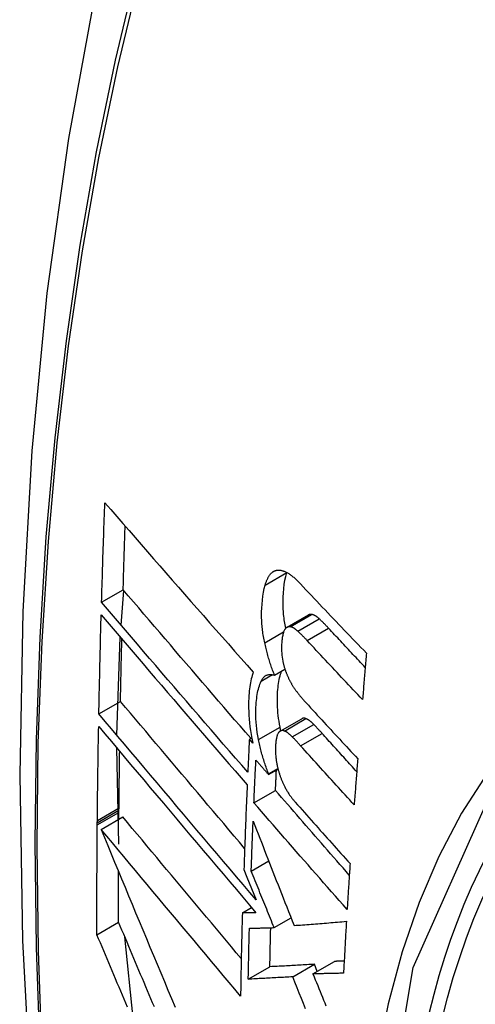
# Model space of a CAD drawing. Header units: inches. Extents: x 19 to 446, y 48 to 210.
# Tile 241 of 256: x 410.753 to 410.877, y 184.05 to 184.319. Entities that reach past the tile are written whole.
import ezdxf

# ---------------------------------------------------------------- set-up
doc = ezdxf.new("R2010")
doc.units = ezdxf.units.IN
doc.header["$MEASUREMENT"] = 0
doc.layers.add('Visible Edges(ANSI)', color=7, linetype='Continuous', lineweight=25)
doc.layers.add('Visible Tangent Edges(ANSI)', color=7, linetype='Continuous', lineweight=25)

msp = doc.modelspace()

# ---------------------------------------------------------------- linework, layer by layer
at = {"layer": 'Visible Edges(ANSI)'}
for p, q in [((410.82604, 184.168), (410.82606, 184.16807)), ((410.77559, 184.15994), (410.78148, 184.16333)), ((410.7809, 184.15372), (410.78164, 184.16314)), ((410.82614, 184.1531), (410.83198, 184.15647)), ((410.77974, 184.12371), (410.78068, 184.15042)), ((410.82274, 184.14005), (410.82557, 184.14169)), ((410.77486, 184.1295), (410.78075, 184.13291)), ((410.82429, 184.1248), (410.83015, 184.12818)), ((410.81587, 184.12263), (410.81651, 184.123)), ((410.78026, 184.09395), (410.77971, 184.12024)), ((410.8168, 184.12156), (410.81587, 184.12263)), ((410.8211, 184.11298), (410.82368, 184.11446)), ((410.8211, 184.11298), (410.82111, 184.11315)), ((410.82111, 184.11315), (410.82364, 184.11461)), ((410.81712, 184.10526), (410.82299, 184.10866)), ((410.77546, 184.09802), (410.78135, 184.10142)), ((410.78031, 184.10082), (410.78033, 184.10265)), ((410.78033, 184.10322), (410.78034, 184.10388)), ((410.78033, 184.10265), (410.78033, 184.10322)), ((410.77443, 184.09981), (410.77444, 184.10047)), ((410.77443, 184.09925), (410.77443, 184.09981)), ((410.81638, 184.08665), (410.82115, 184.08941)), ((410.81438, 184.08707), (410.81521, 184.08504)), ((410.81521, 184.08504), (410.81775, 184.07878)), ((410.81396, 184.07525), (410.81648, 184.0767)), ((410.77432, 184.06932), (410.78022, 184.07272)), ((410.82263, 184.07123), (410.82724, 184.0739)), ((410.78422, 184.04655), (410.78192, 184.0687)), ((410.82769, 184.05784), (410.83358, 184.06124)), ((410.8332, 184.05865), (410.83909, 184.06205)), ((410.83435, 184.05931), (410.83358, 184.06124)), ((410.81557, 184.05718), (410.82146, 184.06058))]:
    msp.add_line(p, q, dxfattribs=at)
at = {"layer": 'Visible Edges(ANSI)', "flags": 128}
for points in [[(410.80731, 184.44504), (410.79447, 184.40699), (410.78341, 184.36781), (410.77411, 184.32757), (410.76655, 184.28635), (410.76071, 184.24421), (410.75656, 184.20121), (410.75409, 184.15742), (410.75327, 184.11289), (410.75408, 184.0677), (410.75651, 184.02189), (410.76053, 183.97553), (410.76613, 183.9287), (410.77328, 183.88145), (410.78196, 183.83385), (410.79215, 183.78597), (410.80382, 183.73788)], [(410.77559, 184.15994), (410.77563, 184.16107), (410.77566, 184.16219), (410.77569, 184.16332), (410.77573, 184.16445), (410.77576, 184.16558), (410.7758, 184.16671), (410.77583, 184.16784), (410.77587, 184.16897), (410.7759, 184.1701), (410.77594, 184.17123), (410.77597, 184.17236), (410.77601, 184.1735), (410.77605, 184.17463), (410.77609, 184.17576), (410.77612, 184.17689), (410.77616, 184.17802), (410.7762, 184.17915), (410.77624, 184.18028), (410.77628, 184.18142), (410.77632, 184.18255), (410.77636, 184.18368), (410.7764, 184.18481), (410.77644, 184.18595), (410.77648, 184.18708)], [(410.77648, 184.18708), (410.77812, 184.18519), (410.77976, 184.18329), (410.78141, 184.18139), (410.78307, 184.17948), (410.78473, 184.17756), (410.7864, 184.17564), (410.78808, 184.17372), (410.78976, 184.17179), (410.79145, 184.16985), (410.79314, 184.16792), (410.79483, 184.16598), (410.79652, 184.16404), (410.79822, 184.1621), (410.79992, 184.16017), (410.80163, 184.15823), (410.80333, 184.15629), (410.80504, 184.15435), (410.80674, 184.15242), (410.80844, 184.15049), (410.81015, 184.14857), (410.81185, 184.14664), (410.81355, 184.14473), (410.81525, 184.14282), (410.81695, 184.14091)], [(410.78148, 184.16333), (410.7815, 184.16406), (410.78152, 184.16478), (410.78154, 184.1655), (410.78156, 184.16622), (410.78158, 184.16695), (410.7816, 184.16767), (410.78163, 184.16839), (410.78165, 184.16912), (410.78167, 184.16984), (410.78169, 184.17056), (410.78171, 184.17128), (410.78174, 184.17201), (410.78176, 184.17273), (410.78178, 184.17345), (410.7818, 184.17418), (410.78183, 184.1749), (410.78185, 184.17562), (410.78187, 184.17635), (410.7819, 184.17707), (410.78192, 184.1778), (410.78194, 184.17852), (410.78197, 184.17924), (410.78199, 184.17997), (410.78202, 184.18069)], [(410.82217, 184.16814), (410.82228, 184.16822), (410.8224, 184.1683), (410.82252, 184.16837), (410.82264, 184.16843), (410.82276, 184.16849), (410.82288, 184.16854), (410.82301, 184.16858), (410.82313, 184.16862), (410.82326, 184.16865), (410.82339, 184.16867), (410.82352, 184.16869), (410.82366, 184.1687), (410.82379, 184.1687), (410.82393, 184.1687), (410.82406, 184.1687), (410.8242, 184.16868), (410.82434, 184.16867), (410.82448, 184.16864), (410.82462, 184.16862), (410.82476, 184.16858), (410.82491, 184.16854), (410.82505, 184.1685), (410.82519, 184.16845), (410.82534, 184.1684)], [(410.82534, 184.1684), (410.82552, 184.16833), (410.8257, 184.16825), (410.82589, 184.16816), (410.82607, 184.16806), (410.82625, 184.16796), (410.82644, 184.16785), (410.82663, 184.16773), (410.82681, 184.16761), (410.827, 184.16748), (410.82719, 184.16734), (410.82738, 184.1672), (410.82757, 184.16705), (410.82776, 184.1669), (410.82795, 184.16674), (410.82813, 184.16658), (410.82832, 184.16641), (410.82851, 184.16624), (410.8287, 184.16606), (410.82889, 184.16588), (410.82907, 184.1657), (410.82926, 184.16551), (410.82945, 184.16532), (410.82963, 184.16513), (410.82981, 184.16494)], [(410.82019, 184.16463), (410.82025, 184.16483), (410.82031, 184.16502), (410.82037, 184.16521), (410.82044, 184.1654), (410.8205, 184.16558), (410.82057, 184.16576), (410.82064, 184.16593), (410.82071, 184.1661), (410.82079, 184.16627), (410.82087, 184.16643), (410.82094, 184.16658), (410.82103, 184.16674), (410.82111, 184.16688), (410.82119, 184.16702), (410.82128, 184.16716), (410.82137, 184.16729), (410.82146, 184.16741), (410.82156, 184.16753), (410.82165, 184.16764), (410.82175, 184.16775), (410.82185, 184.16786), (410.82196, 184.16795), (410.82206, 184.16805), (410.82217, 184.16814)], [(410.82579, 184.15282), (410.82569, 184.1533), (410.82561, 184.15377), (410.82552, 184.15424), (410.82545, 184.15471), (410.82538, 184.15517), (410.82532, 184.15564), (410.82526, 184.1561), (410.82521, 184.15656), (410.82517, 184.15702), (410.82514, 184.15748), (410.82511, 184.15794), (410.82508, 184.15839), (410.82506, 184.15884), (410.82505, 184.15929), (410.82505, 184.15972), (410.82505, 184.16016), (410.82506, 184.16067), (410.82509, 184.16143), (410.82515, 184.16245), (410.82525, 184.16364), (410.82539, 184.1648), (410.82557, 184.16592), (410.82578, 184.16699), (410.82604, 184.168)], [(410.81623, 184.12284), (410.81478, 184.12452), (410.81332, 184.12621), (410.81185, 184.12791), (410.81039, 184.1296), (410.80893, 184.1313), (410.80746, 184.133), (410.806, 184.1347), (410.80453, 184.1364), (410.80307, 184.1381), (410.80161, 184.1398), (410.80015, 184.14151), (410.79869, 184.14321), (410.79723, 184.1449), (410.79578, 184.1466), (410.79433, 184.14829), (410.79288, 184.14998), (410.79144, 184.15167), (410.79, 184.15335), (410.78856, 184.15503), (410.78714, 184.1567), (410.78571, 184.15837), (410.78429, 184.16003), (410.78288, 184.16169), (410.78148, 184.16333)], [(410.82006, 184.14887), (410.81997, 184.1493), (410.81988, 184.14973), (410.8198, 184.15016), (410.81972, 184.15058), (410.81965, 184.15101), (410.81958, 184.15143), (410.81952, 184.15186), (410.81947, 184.15228), (410.81942, 184.1527), (410.81937, 184.15312), (410.81933, 184.15354), (410.8193, 184.15396), (410.81926, 184.15444), (410.81923, 184.15503), (410.81921, 184.15571), (410.8192, 184.15649), (410.81922, 184.15736), (410.81926, 184.15832), (410.81933, 184.15937), (410.81943, 184.16048), (410.81957, 184.16159), (410.81974, 184.16265), (410.81995, 184.16367), (410.82019, 184.16463)], [(410.82981, 184.16494), (410.83055, 184.16415), (410.83129, 184.16336), (410.83203, 184.16258), (410.83277, 184.16179), (410.83352, 184.161), (410.83426, 184.16021), (410.83501, 184.15942), (410.83575, 184.15864), (410.8365, 184.15785), (410.83724, 184.15706), (410.83799, 184.15627), (410.83874, 184.15549), (410.83949, 184.1547), (410.84024, 184.15391), (410.84099, 184.15312), (410.84175, 184.15234), (410.8425, 184.15155), (410.84325, 184.15077), (410.84401, 184.14998), (410.84476, 184.14919), (410.84552, 184.14841), (410.84627, 184.14763), (410.84703, 184.14684), (410.84779, 184.14606)], [(410.81544, 184.11359), (410.81378, 184.1155), (410.81211, 184.11742), (410.81044, 184.11935), (410.80877, 184.12128), (410.8071, 184.12321), (410.80542, 184.12515), (410.80374, 184.1271), (410.80207, 184.12904), (410.80039, 184.13099), (410.79871, 184.13294), (410.79703, 184.13489), (410.79536, 184.13684), (410.79369, 184.13879), (410.79202, 184.14073), (410.79035, 184.14268), (410.78869, 184.14462), (410.78703, 184.14655), (410.78537, 184.14849), (410.78373, 184.15041), (410.78208, 184.15233), (410.78045, 184.15425), (410.77882, 184.15615), (410.7772, 184.15805), (410.77559, 184.15994)], [(410.77486, 184.1295), (410.77488, 184.13063), (410.7749, 184.13175), (410.77493, 184.13287), (410.77495, 184.13399), (410.77497, 184.13512), (410.775, 184.13624), (410.77502, 184.13737), (410.77505, 184.13849), (410.77507, 184.13962), (410.7751, 184.14074), (410.77512, 184.14187), (410.77515, 184.14299), (410.77518, 184.14412), (410.7752, 184.14524), (410.77523, 184.14637), (410.77526, 184.14749), (410.77529, 184.14862), (410.77532, 184.14974), (410.77534, 184.15087), (410.77537, 184.152), (410.7754, 184.15312), (410.77543, 184.15425), (410.77547, 184.15538), (410.7755, 184.1565)], [(410.7755, 184.1565), (410.7771, 184.15461), (410.77872, 184.15272), (410.78035, 184.15081), (410.78198, 184.1489), (410.78362, 184.14697), (410.78526, 184.14505), (410.78691, 184.14311), (410.78857, 184.14118), (410.79023, 184.13923), (410.7919, 184.13729), (410.79356, 184.13534), (410.79524, 184.13339), (410.79691, 184.13144), (410.79858, 184.12949), (410.80026, 184.12754), (410.80193, 184.12559), (410.80361, 184.12364), (410.80529, 184.1217), (410.80696, 184.11975), (410.80863, 184.11782), (410.8103, 184.11588), (410.81196, 184.11396), (410.81362, 184.11204), (410.81528, 184.11012)], [(410.83284, 184.15662), (410.8328, 184.15663), (410.83277, 184.15663), (410.83273, 184.15664), (410.83269, 184.15664), (410.83265, 184.15664), (410.83261, 184.15664), (410.83258, 184.15664), (410.83254, 184.15664), (410.8325, 184.15664), (410.83247, 184.15664), (410.83243, 184.15663), (410.83239, 184.15662), (410.83236, 184.15662), (410.83232, 184.15661), (410.83229, 184.1566), (410.83225, 184.15659), (410.83222, 184.15658), (410.83218, 184.15657), (410.83215, 184.15656), (410.83211, 184.15654), (410.83208, 184.15653), (410.83204, 184.15651), (410.83201, 184.15649), (410.83198, 184.15647)], [(410.83494, 184.15539), (410.83486, 184.15547), (410.83477, 184.15554), (410.83468, 184.15562), (410.83459, 184.1557), (410.8345, 184.15577), (410.83441, 184.15584), (410.83432, 184.15591), (410.83423, 184.15597), (410.83414, 184.15604), (410.83406, 184.1561), (410.83397, 184.15615), (410.83388, 184.15621), (410.83379, 184.15626), (410.8337, 184.15631), (410.83362, 184.15636), (410.83353, 184.1564), (410.83344, 184.15644), (410.83335, 184.15648), (410.83327, 184.15651), (410.83318, 184.15654), (410.8331, 184.15657), (410.83301, 184.15659), (410.83293, 184.15661), (410.83284, 184.15662)], [(410.83746, 184.15286), (410.83735, 184.15297), (410.83725, 184.15308), (410.83714, 184.1532), (410.83704, 184.15331), (410.83693, 184.15342), (410.83683, 184.15353), (410.83673, 184.15363), (410.83662, 184.15374), (410.83652, 184.15385), (410.83641, 184.15396), (410.83631, 184.15406), (410.8362, 184.15417), (410.8361, 184.15428), (410.83599, 184.15438), (410.83589, 184.15448), (410.83578, 184.15459), (410.83568, 184.15469), (410.83557, 184.15479), (410.83547, 184.15489), (410.83536, 184.15499), (410.83526, 184.15509), (410.83515, 184.15519), (410.83505, 184.15529), (410.83494, 184.15539)], [(410.82547, 184.15241), (410.82538, 184.15224), (410.82529, 184.15204), (410.8252, 184.15184), (410.82513, 184.15162), (410.82506, 184.15138), (410.825, 184.15114), (410.82495, 184.15088), (410.8249, 184.15062), (410.82485, 184.15035), (410.82481, 184.15008), (410.82478, 184.1498), (410.82475, 184.14951), (410.82472, 184.14921), (410.82469, 184.14886), (410.82467, 184.14847), (410.82465, 184.14804), (410.82465, 184.14758), (410.82465, 184.14709), (410.82466, 184.14657), (410.82469, 184.14605), (410.82474, 184.14552), (410.82481, 184.14498), (410.82489, 184.14444), (410.82499, 184.14389)], [(410.827, 184.15325), (410.82693, 184.15326), (410.82685, 184.15327), (410.82678, 184.15327), (410.82671, 184.15327), (410.82663, 184.15326), (410.82656, 184.15325), (410.82649, 184.15324), (410.82642, 184.15322), (410.82635, 184.1532), (410.82629, 184.15318), (410.82622, 184.15315), (410.82616, 184.15311), (410.82609, 184.15307), (410.82603, 184.15303), (410.82597, 184.15299), (410.82591, 184.15294), (410.82585, 184.15288), (410.82579, 184.15283), (410.82573, 184.15277), (410.82568, 184.1527), (410.82563, 184.15263), (410.82557, 184.15256), (410.82552, 184.15249), (410.82547, 184.15241)], [(410.82911, 184.15201), (410.82902, 184.1521), (410.82893, 184.15217), (410.82884, 184.15225), (410.82875, 184.15233), (410.82866, 184.1524), (410.82857, 184.15247), (410.82848, 184.15254), (410.82839, 184.1526), (410.82831, 184.15266), (410.82822, 184.15273), (410.82813, 184.15278), (410.82804, 184.15284), (410.82795, 184.15289), (410.82786, 184.15294), (410.82778, 184.15299), (410.82769, 184.15303), (410.8276, 184.15307), (410.82751, 184.15311), (410.82743, 184.15314), (410.82734, 184.15317), (410.82726, 184.1532), (410.82717, 184.15322), (410.82709, 184.15324), (410.827, 184.15325)], [(410.84745, 184.14217), (410.84703, 184.14261), (410.84662, 184.14306), (410.8462, 184.1435), (410.84578, 184.14395), (410.84536, 184.14439), (410.84494, 184.14484), (410.84452, 184.14528), (410.8441, 184.14573), (410.84369, 184.14618), (410.84327, 184.14662), (410.84285, 184.14707), (410.84244, 184.14751), (410.84202, 184.14796), (410.8416, 184.1484), (410.84119, 184.14885), (410.84077, 184.1493), (410.84036, 184.14974), (410.83994, 184.15019), (410.83953, 184.15063), (410.83911, 184.15108), (410.8387, 184.15152), (410.83828, 184.15197), (410.83787, 184.15242), (410.83746, 184.15286)], [(410.78075, 184.13291), (410.78077, 184.13361), (410.78078, 184.13432), (410.78079, 184.13503), (410.78081, 184.13573), (410.78082, 184.13644), (410.78084, 184.13715), (410.78085, 184.13786), (410.78086, 184.13857), (410.78088, 184.13927), (410.78089, 184.13998), (410.78091, 184.14069), (410.78093, 184.1414), (410.78094, 184.1421), (410.78096, 184.14281), (410.78097, 184.14352), (410.78099, 184.14423), (410.781, 184.14494), (410.78102, 184.14565), (410.78104, 184.14636), (410.78105, 184.14706), (410.78107, 184.14777), (410.78109, 184.14848), (410.7811, 184.14919), (410.78112, 184.1499)], [(410.83162, 184.14949), (410.83152, 184.1496), (410.83141, 184.14971), (410.83131, 184.14983), (410.8312, 184.14994), (410.8311, 184.15005), (410.83099, 184.15016), (410.83089, 184.15026), (410.83078, 184.15037), (410.83068, 184.15048), (410.83057, 184.15059), (410.83047, 184.15069), (410.83036, 184.1508), (410.83026, 184.1509), (410.83015, 184.15101), (410.83005, 184.15111), (410.82994, 184.15122), (410.82984, 184.15132), (410.82973, 184.15142), (410.82963, 184.15152), (410.82952, 184.15162), (410.82942, 184.15172), (410.82932, 184.15182), (410.82921, 184.15192), (410.82911, 184.15201)], [(410.82274, 184.14005), (410.8226, 184.1404), (410.82246, 184.14075), (410.82233, 184.1411), (410.8222, 184.14145), (410.82207, 184.14181), (410.82194, 184.14216), (410.82182, 184.14252), (410.8217, 184.14288), (410.82158, 184.14325), (410.82146, 184.14361), (410.82135, 184.14398), (410.82124, 184.14435), (410.82113, 184.14471), (410.82102, 184.14509), (410.82091, 184.14546), (410.82081, 184.14583), (410.82071, 184.14621), (410.82061, 184.14658), (410.82051, 184.14696), (410.82042, 184.14734), (410.82033, 184.14772), (410.82024, 184.1481), (410.82015, 184.14848), (410.82006, 184.14887)], [(410.84672, 184.13343), (410.84608, 184.1341), (410.84545, 184.13477), (410.84481, 184.13543), (410.84418, 184.1361), (410.84355, 184.13677), (410.84291, 184.13744), (410.84228, 184.13811), (410.84165, 184.13878), (410.84102, 184.13944), (410.84039, 184.14011), (410.83976, 184.14078), (410.83913, 184.14145), (410.8385, 184.14212), (410.83787, 184.14279), (410.83724, 184.14346), (410.83661, 184.14413), (410.83599, 184.1448), (410.83536, 184.14547), (410.83474, 184.14614), (410.83411, 184.14681), (410.83349, 184.14748), (410.83286, 184.14815), (410.83224, 184.14882), (410.83162, 184.14949)], [(410.84779, 184.14606), (410.84774, 184.14553), (410.8477, 184.14501), (410.84765, 184.14448), (410.84761, 184.14395), (410.84756, 184.14343), (410.84752, 184.1429), (410.84747, 184.14238), (410.84743, 184.14185), (410.84738, 184.14132), (410.84734, 184.1408), (410.84729, 184.14027), (410.84725, 184.13975), (410.8472, 184.13922), (410.84716, 184.13869), (410.84711, 184.13817), (410.84707, 184.13764), (410.84702, 184.13711), (410.84698, 184.13659), (410.84694, 184.13606), (410.84689, 184.13554), (410.84685, 184.13501), (410.8468, 184.13448), (410.84676, 184.13396), (410.84672, 184.13343)], [(410.82499, 184.14389), (410.82503, 184.14371), (410.82507, 184.14352), (410.82512, 184.14334), (410.82516, 184.14315), (410.82521, 184.14297), (410.82525, 184.14279), (410.8253, 184.14261), (410.82535, 184.14243), (410.8254, 184.14225), (410.82546, 184.14207), (410.82551, 184.14189), (410.82557, 184.14171), (410.82562, 184.14153), (410.82568, 184.14136), (410.82574, 184.14118), (410.8258, 184.14101), (410.82587, 184.14084), (410.82593, 184.14067), (410.826, 184.1405), (410.82606, 184.14033), (410.82613, 184.14017), (410.8262, 184.14), (410.82627, 184.13984), (410.82634, 184.13968)], [(410.81695, 184.14091), (410.81679, 184.14047), (410.81665, 184.14001), (410.81652, 184.13953), (410.81639, 184.13904), (410.81628, 184.13853), (410.81618, 184.13801), (410.81608, 184.13747), (410.816, 184.13692), (410.81592, 184.13636), (410.81586, 184.13578), (410.8158, 184.13517), (410.81575, 184.13449), (410.8157, 184.13374), (410.81567, 184.13293), (410.81565, 184.13205), (410.81566, 184.13112), (410.81568, 184.13013), (410.81573, 184.12911), (410.81581, 184.12808), (410.81591, 184.12704), (410.81603, 184.12599), (410.81618, 184.12493), (410.81635, 184.12386), (410.81655, 184.12277)], [(410.81907, 184.1384), (410.81917, 184.13861), (410.81928, 184.13881), (410.8194, 184.139), (410.81952, 184.13917), (410.81964, 184.13933), (410.81977, 184.13948), (410.81991, 184.13961), (410.82004, 184.13973), (410.82019, 184.13984), (410.82034, 184.13994), (410.82049, 184.14002), (410.82065, 184.14009), (410.82081, 184.14015), (410.82097, 184.14019), (410.82114, 184.14022), (410.82131, 184.14025), (410.82148, 184.14026), (410.82165, 184.14026), (410.82183, 184.14025), (410.82201, 184.14022), (410.82219, 184.14019), (410.82237, 184.14016), (410.82255, 184.14011), (410.82274, 184.14005)], [(410.82423, 184.1259), (410.82408, 184.1267), (410.82395, 184.12749), (410.82384, 184.12828), (410.82374, 184.12905), (410.82366, 184.12982), (410.8236, 184.13059), (410.82355, 184.13134), (410.82352, 184.13209), (410.8235, 184.13283), (410.8235, 184.13354), (410.82352, 184.13423), (410.82354, 184.13489), (410.82358, 184.13553), (410.82363, 184.13613), (410.82368, 184.13671), (410.82375, 184.13726), (410.82383, 184.13781), (410.82391, 184.13834), (410.82401, 184.13886), (410.82412, 184.13936), (410.82424, 184.13984), (410.82437, 184.1403), (410.82451, 184.14074), (410.82467, 184.14117)], [(410.82634, 184.13968), (410.82642, 184.13951), (410.8265, 184.13934), (410.82657, 184.13917), (410.82665, 184.13901), (410.82673, 184.13885), (410.82682, 184.13869), (410.8269, 184.13853), (410.82698, 184.13837), (410.82706, 184.13822), (410.82715, 184.13806), (410.82723, 184.13791), (410.82731, 184.13776), (410.8274, 184.13762), (410.82749, 184.13747), (410.82757, 184.13733), (410.82766, 184.13719), (410.82775, 184.13705), (410.82784, 184.13691), (410.82793, 184.13677), (410.82801, 184.13664), (410.8281, 184.13651), (410.82819, 184.13638), (410.82829, 184.13625), (410.82838, 184.13612)], [(410.81836, 184.12251), (410.81818, 184.12348), (410.81803, 184.12445), (410.8179, 184.1254), (410.8178, 184.12635), (410.81773, 184.12728), (410.81767, 184.12817), (410.81765, 184.12902), (410.81764, 184.12983), (410.81765, 184.13058), (410.81767, 184.13129), (410.81771, 184.13196), (410.81775, 184.13257), (410.8178, 184.13314), (410.81787, 184.1337), (410.81794, 184.13424), (410.81802, 184.13477), (410.81811, 184.13529), (410.81822, 184.13579), (410.81833, 184.13627), (410.81846, 184.13673), (410.81859, 184.13718), (410.81874, 184.13761), (410.8189, 184.13801), (410.81907, 184.1384)], [(410.82838, 184.13612), (410.82847, 184.13599), (410.82857, 184.13585), (410.82867, 184.13572), (410.82877, 184.13559), (410.82887, 184.13546), (410.82896, 184.13533), (410.82906, 184.1352), (410.82916, 184.13507), (410.82926, 184.13495), (410.82936, 184.13482), (410.82946, 184.1347), (410.82956, 184.13458), (410.82965, 184.13445), (410.82975, 184.13433), (410.82985, 184.13421), (410.82995, 184.13409), (410.83005, 184.13398), (410.83015, 184.13386), (410.83025, 184.13374), (410.83035, 184.13363), (410.83045, 184.13351), (410.83055, 184.1334), (410.83065, 184.13329), (410.83075, 184.13318)], [(410.81458, 184.09284), (410.81316, 184.09452), (410.81173, 184.0962), (410.81031, 184.09789), (410.80888, 184.09958), (410.80745, 184.10127), (410.80602, 184.10296), (410.80459, 184.10465), (410.80316, 184.10634), (410.80173, 184.10803), (410.8003, 184.10972), (410.79888, 184.1114), (410.79746, 184.11309), (410.79604, 184.11477), (410.79462, 184.11645), (410.79321, 184.11812), (410.7918, 184.11979), (410.7904, 184.12145), (410.789, 184.12311), (410.78761, 184.12476), (410.78622, 184.12641), (410.78485, 184.12804), (410.78347, 184.12967), (410.78211, 184.13129), (410.78075, 184.13291)], [(410.83075, 184.13318), (410.83136, 184.13252), (410.83196, 184.13185), (410.83257, 184.13119), (410.83317, 184.13053), (410.83378, 184.12987), (410.83439, 184.1292), (410.835, 184.12854), (410.8356, 184.12788), (410.83621, 184.12721), (410.83682, 184.12655), (410.83743, 184.12589), (410.83804, 184.12523), (410.83866, 184.12456), (410.83927, 184.1239), (410.83988, 184.12324), (410.84049, 184.12258), (410.8411, 184.12191), (410.84172, 184.12125), (410.84233, 184.12059), (410.84295, 184.11993), (410.84356, 184.11927), (410.84418, 184.11861), (410.84479, 184.11795), (410.84541, 184.11728)], [(410.81775, 184.07878), (410.81597, 184.08086), (410.81419, 184.08296), (410.8124, 184.08507), (410.81061, 184.08719), (410.8088, 184.08931), (410.807, 184.09144), (410.80519, 184.09358), (410.80338, 184.09571), (410.80157, 184.09785), (410.79976, 184.1), (410.79794, 184.10214), (410.79613, 184.10428), (410.79433, 184.10642), (410.79252, 184.10856), (410.79072, 184.11069), (410.78893, 184.11282), (410.78714, 184.11494), (410.78535, 184.11705), (410.78358, 184.11915), (410.78181, 184.12125), (410.78006, 184.12333), (410.77831, 184.1254), (410.77658, 184.12746), (410.77486, 184.1295)], [(410.8313, 184.12821), (410.83125, 184.12823), (410.8312, 184.12825), (410.83115, 184.12827), (410.83109, 184.12828), (410.83104, 184.12829), (410.83099, 184.12831), (410.83094, 184.12832), (410.83089, 184.12832), (410.83084, 184.12833), (410.83079, 184.12833), (410.83074, 184.12834), (410.83069, 184.12834), (410.83065, 184.12833), (410.8306, 184.12833), (410.83055, 184.12832), (410.8305, 184.12832), (410.83046, 184.12831), (410.83041, 184.12829), (410.83036, 184.12828), (410.83032, 184.12826), (410.83028, 184.12825), (410.83023, 184.12823), (410.83019, 184.1282), (410.83015, 184.12818)], [(410.83342, 184.12664), (410.83333, 184.12673), (410.83324, 184.12682), (410.83315, 184.12691), (410.83306, 184.12699), (410.83297, 184.12707), (410.83288, 184.12716), (410.83279, 184.12723), (410.83271, 184.12731), (410.83262, 184.12738), (410.83253, 184.12746), (410.83244, 184.12753), (410.83235, 184.12759), (410.83226, 184.12766), (410.83218, 184.12772), (410.83209, 184.12778), (410.832, 184.12784), (410.83191, 184.1279), (410.83182, 184.12795), (410.83174, 184.128), (410.83165, 184.12805), (410.83156, 184.12809), (410.83147, 184.12813), (410.83139, 184.12817), (410.8313, 184.12821)], [(410.77444, 184.10047), (410.77445, 184.10154), (410.77446, 184.1026), (410.77447, 184.10367), (410.77448, 184.10474), (410.7745, 184.1058), (410.77451, 184.10687), (410.77452, 184.10794), (410.77453, 184.109), (410.77455, 184.11007), (410.77456, 184.11114), (410.77457, 184.1122), (410.77459, 184.11327), (410.7746, 184.11434), (410.77462, 184.11541), (410.77464, 184.11647), (410.77465, 184.11754), (410.77467, 184.11861), (410.77469, 184.11968), (410.7747, 184.12075), (410.77472, 184.12181), (410.77474, 184.12288), (410.77476, 184.12395), (410.77478, 184.12502), (410.7748, 184.12609)], [(410.7748, 184.12609), (410.77651, 184.12404), (410.77825, 184.12198), (410.77999, 184.11991), (410.78175, 184.11783), (410.78351, 184.11573), (410.78528, 184.11363), (410.78707, 184.11151), (410.78885, 184.10939), (410.79065, 184.10726), (410.79245, 184.10513), (410.79425, 184.10299), (410.79606, 184.10084), (410.79787, 184.0987), (410.79968, 184.09656), (410.80149, 184.09441), (410.8033, 184.09227), (410.80511, 184.09013), (410.80692, 184.08799), (410.80872, 184.08586), (410.81052, 184.08373), (410.81232, 184.08161), (410.8141, 184.0795), (410.81589, 184.0774), (410.81766, 184.07531)], [(410.82443, 184.12488), (410.82442, 184.12493), (410.82442, 184.12497), (410.82441, 184.12501), (410.8244, 184.12505), (410.82439, 184.12509), (410.82438, 184.12514), (410.82437, 184.12518), (410.82436, 184.12522), (410.82435, 184.12526), (410.82434, 184.12531), (410.82434, 184.12535), (410.82433, 184.12539), (410.82432, 184.12543), (410.82431, 184.12548), (410.8243, 184.12552), (410.82429, 184.12556), (410.82428, 184.1256), (410.82428, 184.12565), (410.82427, 184.12569), (410.82426, 184.12573), (410.82425, 184.12577), (410.82424, 184.12582), (410.82423, 184.12586), (410.82423, 184.1259)], [(410.8357, 184.12419), (410.8356, 184.1243), (410.83551, 184.1244), (410.83541, 184.12451), (410.83532, 184.12461), (410.83522, 184.12472), (410.83513, 184.12482), (410.83503, 184.12492), (410.83494, 184.12503), (410.83484, 184.12513), (410.83475, 184.12523), (410.83465, 184.12534), (410.83456, 184.12544), (410.83446, 184.12554), (410.83437, 184.12564), (410.83427, 184.12574), (410.83418, 184.12584), (410.83408, 184.12594), (410.83399, 184.12604), (410.83389, 184.12614), (410.8338, 184.12624), (410.8337, 184.12634), (410.83361, 184.12644), (410.83351, 184.12654), (410.83342, 184.12664)], [(410.81655, 184.12277), (410.81656, 184.12272), (410.81657, 184.12267), (410.81658, 184.12262), (410.81659, 184.12257), (410.8166, 184.12252), (410.81661, 184.12247), (410.81662, 184.12242), (410.81663, 184.12237), (410.81664, 184.12232), (410.81665, 184.12227), (410.81666, 184.12222), (410.81667, 184.12217), (410.81668, 184.12212), (410.8167, 184.12207), (410.81671, 184.12202), (410.81672, 184.12196), (410.81673, 184.12191), (410.81674, 184.12186), (410.81675, 184.12181), (410.81676, 184.12176), (410.81677, 184.12171), (410.81678, 184.12166), (410.81679, 184.12161), (410.8168, 184.12156)], [(410.8238, 184.12434), (410.82371, 184.12421), (410.82363, 184.12407), (410.82356, 184.12391), (410.82349, 184.12375), (410.82343, 184.12357), (410.82337, 184.12338), (410.82332, 184.12318), (410.82327, 184.12298), (410.82323, 184.12277), (410.82319, 184.12255), (410.82315, 184.12233), (410.82312, 184.12211), (410.82309, 184.12188), (410.82306, 184.12164), (410.82304, 184.1214), (410.82302, 184.12116), (410.823, 184.12092), (410.82298, 184.12067), (410.82297, 184.12039), (410.82296, 184.12006), (410.82296, 184.11967), (410.82298, 184.11919), (410.82301, 184.11861), (410.82306, 184.11792)], [(410.82544, 184.12483), (410.82536, 184.12486), (410.82528, 184.12488), (410.82521, 184.12491), (410.82513, 184.12492), (410.82505, 184.12494), (410.82498, 184.12495), (410.8249, 184.12495), (410.82483, 184.12495), (410.82475, 184.12495), (410.82468, 184.12494), (410.82461, 184.12493), (410.82454, 184.12491), (410.82447, 184.12488), (410.8244, 184.12486), (410.82433, 184.12482), (410.82427, 184.12479), (410.8242, 184.12475), (410.82414, 184.1247), (410.82408, 184.12465), (410.82402, 184.1246), (410.82396, 184.12454), (410.82391, 184.12448), (410.82385, 184.12441), (410.8238, 184.12434)], [(410.82756, 184.12326), (410.82747, 184.12335), (410.82738, 184.12344), (410.82729, 184.12353), (410.8272, 184.12361), (410.82711, 184.12369), (410.82703, 184.12377), (410.82694, 184.12385), (410.82685, 184.12393), (410.82676, 184.124), (410.82667, 184.12408), (410.82658, 184.12414), (410.82649, 184.12421), (410.82641, 184.12428), (410.82632, 184.12434), (410.82623, 184.1244), (410.82614, 184.12446), (410.82605, 184.12451), (410.82597, 184.12457), (410.82588, 184.12462), (410.82579, 184.12466), (410.8257, 184.12471), (410.82562, 184.12475), (410.82553, 184.12479), (410.82544, 184.12483)], [(410.82984, 184.12081), (410.82975, 184.12092), (410.82965, 184.12102), (410.82956, 184.12113), (410.82946, 184.12123), (410.82937, 184.12134), (410.82927, 184.12144), (410.82918, 184.12154), (410.82908, 184.12165), (410.82899, 184.12175), (410.82889, 184.12185), (410.8288, 184.12196), (410.8287, 184.12206), (410.82861, 184.12216), (410.82851, 184.12226), (410.82842, 184.12236), (410.82832, 184.12246), (410.82822, 184.12256), (410.82813, 184.12266), (410.82803, 184.12276), (410.82794, 184.12286), (410.82784, 184.12296), (410.82775, 184.12306), (410.82765, 184.12316), (410.82756, 184.12326)], [(410.84513, 184.11375), (410.84473, 184.11419), (410.84434, 184.11462), (410.84394, 184.11506), (410.84355, 184.11549), (410.84315, 184.11593), (410.84276, 184.11636), (410.84237, 184.1168), (410.84197, 184.11723), (410.84158, 184.11767), (410.84118, 184.11811), (410.84079, 184.11854), (410.8404, 184.11898), (410.84, 184.11941), (410.83961, 184.11985), (410.83922, 184.12028), (410.83882, 184.12072), (410.83843, 184.12115), (410.83804, 184.12159), (410.83765, 184.12202), (410.83726, 184.12246), (410.83687, 184.12289), (410.83648, 184.12332), (410.83609, 184.12376), (410.8357, 184.12419)], [(410.81587, 184.12263), (410.81585, 184.12225), (410.81583, 184.12187), (410.81581, 184.1215), (410.81579, 184.12112), (410.81577, 184.12074), (410.81576, 184.12037), (410.81574, 184.11999), (410.81572, 184.11961), (410.8157, 184.11924), (410.81568, 184.11886), (410.81567, 184.11848), (410.81565, 184.11811), (410.81563, 184.11773), (410.81561, 184.11735), (410.81559, 184.11698), (410.81558, 184.1166), (410.81556, 184.11623), (410.81554, 184.11585), (410.81552, 184.11547), (410.81551, 184.1151), (410.81549, 184.11472), (410.81547, 184.11434), (410.81545, 184.11397), (410.81544, 184.11359)], [(410.82111, 184.11315), (410.82097, 184.11352), (410.82083, 184.11389), (410.82069, 184.11426), (410.82055, 184.11464), (410.82041, 184.11502), (410.82028, 184.1154), (410.82015, 184.11578), (410.82002, 184.11616), (410.8199, 184.11655), (410.81977, 184.11694), (410.81965, 184.11733), (410.81953, 184.11772), (410.81942, 184.11812), (410.81931, 184.11851), (410.8192, 184.11891), (410.81909, 184.11931), (410.81899, 184.1197), (410.81889, 184.1201), (410.81879, 184.1205), (410.8187, 184.1209), (410.81861, 184.1213), (410.81852, 184.12171), (410.81844, 184.12211), (410.81836, 184.12251)], [(410.84445, 184.10472), (410.84383, 184.10539), (410.84322, 184.10606), (410.84261, 184.10673), (410.842, 184.1074), (410.84138, 184.10807), (410.84077, 184.10874), (410.84016, 184.10941), (410.83955, 184.11008), (410.83894, 184.11075), (410.83833, 184.11142), (410.83772, 184.11209), (410.83711, 184.11276), (410.8365, 184.11344), (410.83589, 184.11411), (410.83528, 184.11478), (410.83468, 184.11545), (410.83407, 184.11612), (410.83346, 184.11679), (410.83286, 184.11746), (410.83225, 184.11813), (410.83165, 184.1188), (410.83105, 184.11947), (410.83044, 184.12014), (410.82984, 184.12081)], [(410.78034, 184.10388), (410.78034, 184.10452), (410.78035, 184.10516), (410.78036, 184.1058), (410.78036, 184.10644), (410.78037, 184.10708), (410.78038, 184.10773), (410.78038, 184.10837), (410.78039, 184.10901), (410.7804, 184.10965), (410.7804, 184.11029), (410.78041, 184.11093), (410.78042, 184.11158), (410.78043, 184.11222), (410.78043, 184.11286), (410.78044, 184.1135), (410.78045, 184.11414), (410.78046, 184.11479), (410.78047, 184.11543), (410.78048, 184.11607), (410.78049, 184.11671), (410.78049, 184.11735), (410.7805, 184.118), (410.78051, 184.11864), (410.78052, 184.11928)], [(410.82306, 184.11792), (410.82308, 184.11776), (410.82309, 184.11761), (410.82311, 184.11746), (410.82313, 184.1173), (410.82315, 184.11715), (410.82317, 184.11699), (410.82319, 184.11684), (410.82322, 184.11668), (410.82324, 184.11652), (410.82327, 184.11637), (410.82329, 184.11621), (410.82332, 184.11605), (410.82335, 184.1159), (410.82338, 184.11574), (410.82342, 184.11558), (410.82345, 184.11542), (410.82348, 184.11527), (410.82352, 184.11511), (410.82356, 184.11495), (410.82359, 184.11479), (410.82363, 184.11464), (410.82367, 184.11448), (410.82371, 184.11433), (410.82375, 184.11417)], [(410.81712, 184.10526), (410.81714, 184.10575), (410.81716, 184.10623), (410.81718, 184.10672), (410.8172, 184.1072), (410.81722, 184.10769), (410.81725, 184.10817), (410.81727, 184.10866), (410.81729, 184.10914), (410.81731, 184.10963), (410.81734, 184.11011), (410.81736, 184.1106), (410.81738, 184.11108), (410.8174, 184.11157), (410.81743, 184.11205), (410.81745, 184.11254), (410.81747, 184.11302), (410.81749, 184.11351), (410.81752, 184.114), (410.81754, 184.11448), (410.81756, 184.11497), (410.81759, 184.11545), (410.81761, 184.11594), (410.81764, 184.11642), (410.81766, 184.11691)], [(410.81766, 184.11691), (410.8178, 184.11675), (410.81795, 184.11658), (410.81809, 184.11642), (410.81823, 184.11625), (410.81838, 184.11609), (410.81852, 184.11593), (410.81866, 184.11576), (410.81881, 184.1156), (410.81895, 184.11543), (410.81909, 184.11527), (410.81924, 184.11511), (410.81938, 184.11494), (410.81952, 184.11478), (410.81967, 184.11462), (410.81981, 184.11445), (410.81995, 184.11429), (410.8201, 184.11412), (410.82024, 184.11396), (410.82038, 184.1138), (410.82053, 184.11363), (410.82067, 184.11347), (410.82081, 184.1133), (410.82096, 184.11314), (410.8211, 184.11298)], [(410.84541, 184.11728), (410.84536, 184.11676), (410.84532, 184.11624), (410.84528, 184.11571), (410.84524, 184.11519), (410.8452, 184.11467), (410.84516, 184.11414), (410.84512, 184.11362), (410.84508, 184.1131), (410.84504, 184.11257), (410.845, 184.11205), (410.84496, 184.11153), (410.84492, 184.111), (410.84488, 184.11048), (410.84484, 184.10996), (410.8448, 184.10943), (410.84476, 184.10891), (410.84472, 184.10839), (410.84468, 184.10786), (410.84464, 184.10734), (410.8446, 184.10682), (410.84456, 184.10629), (410.84452, 184.10577), (410.84448, 184.10525), (410.84445, 184.10472)], [(410.82299, 184.10866), (410.823, 184.10889), (410.82301, 184.10912), (410.82302, 184.10935), (410.82303, 184.10958), (410.82304, 184.10981), (410.82305, 184.11005), (410.82306, 184.11028), (410.82307, 184.11051), (410.82308, 184.11074), (410.8231, 184.11097), (410.82311, 184.1112), (410.82312, 184.11143), (410.82313, 184.11167), (410.82314, 184.1119), (410.82315, 184.11213), (410.82316, 184.11236), (410.82317, 184.11259), (410.82318, 184.11282), (410.82319, 184.11305), (410.8232, 184.11329), (410.82321, 184.11352), (410.82322, 184.11375), (410.82323, 184.11398), (410.82324, 184.11421)], [(410.82375, 184.11417), (410.82381, 184.11397), (410.82386, 184.11378), (410.82392, 184.11359), (410.82398, 184.1134), (410.82404, 184.1132), (410.8241, 184.11302), (410.82416, 184.11283), (410.82423, 184.11264), (410.82429, 184.11245), (410.82436, 184.11227), (410.82443, 184.11209), (410.8245, 184.11191), (410.82457, 184.11173), (410.82464, 184.11155), (410.82471, 184.11137), (410.82479, 184.1112), (410.82486, 184.11102), (410.82494, 184.11085), (410.82501, 184.11068), (410.82509, 184.11051), (410.82517, 184.11034), (410.82525, 184.11017), (410.82533, 184.11), (410.82541, 184.10984)], [(410.81528, 184.11012), (410.81524, 184.10916), (410.8152, 184.1082), (410.81516, 184.10724), (410.81511, 184.10627), (410.81507, 184.10531), (410.81503, 184.10435), (410.81499, 184.10339), (410.81495, 184.10242), (410.81492, 184.10146), (410.81488, 184.1005), (410.81484, 184.09954), (410.8148, 184.09858), (410.81476, 184.09762), (410.81473, 184.09666), (410.81469, 184.0957), (410.81465, 184.09474), (410.81462, 184.09378), (410.81458, 184.09282), (410.81455, 184.09186), (410.81452, 184.0909), (410.81448, 184.08995), (410.81445, 184.08899), (410.81442, 184.08803), (410.81438, 184.08707)], [(410.82541, 184.10984), (410.82552, 184.10961), (410.82563, 184.10939), (410.82575, 184.10917), (410.82587, 184.10895), (410.82599, 184.10874), (410.82611, 184.10854), (410.82623, 184.10834), (410.82635, 184.10814), (410.82648, 184.10794), (410.8266, 184.10775), (410.82673, 184.10757), (410.82685, 184.10739), (410.82698, 184.10721), (410.8271, 184.10703), (410.82723, 184.10686), (410.82736, 184.10669), (410.82749, 184.10652), (410.82762, 184.10636), (410.82775, 184.1062), (410.82788, 184.10604), (410.82801, 184.10588), (410.82813, 184.10573), (410.82826, 184.10558), (410.82839, 184.10543)], [(410.84311, 184.08558), (410.84226, 184.08654), (410.84141, 184.08751), (410.84057, 184.08847), (410.83972, 184.08944), (410.83888, 184.0904), (410.83803, 184.09137), (410.83719, 184.09233), (410.83635, 184.0933), (410.8355, 184.09426), (410.83466, 184.09523), (410.83382, 184.09619), (410.83298, 184.09716), (410.83214, 184.09812), (410.8313, 184.09908), (410.83046, 184.10005), (410.82963, 184.10101), (410.82879, 184.10197), (410.82796, 184.10293), (410.82713, 184.10389), (410.8263, 184.10485), (410.82547, 184.1058), (410.82464, 184.10675), (410.82382, 184.10771), (410.82299, 184.10866)], [(410.84251, 184.07621), (410.84145, 184.07741), (410.84039, 184.07862), (410.83932, 184.07983), (410.83825, 184.08104), (410.83719, 184.08225), (410.83612, 184.08346), (410.83506, 184.08468), (410.83399, 184.08589), (410.83292, 184.08711), (410.83186, 184.08832), (410.8308, 184.08954), (410.82973, 184.09075), (410.82867, 184.09197), (410.82761, 184.09319), (410.82655, 184.0944), (410.82549, 184.09562), (410.82444, 184.09683), (410.82338, 184.09804), (410.82233, 184.09925), (410.82128, 184.10046), (410.82024, 184.10166), (410.81919, 184.10287), (410.81815, 184.10407), (410.81712, 184.10526)], [(410.82839, 184.10543), (410.82901, 184.10474), (410.82962, 184.10404), (410.83024, 184.10334), (410.83086, 184.10264), (410.83148, 184.10195), (410.8321, 184.10125), (410.83272, 184.10055), (410.83334, 184.09985), (410.83396, 184.09915), (410.83458, 184.09845), (410.8352, 184.09775), (410.83582, 184.09705), (410.83644, 184.09636), (410.83707, 184.09566), (410.83769, 184.09496), (410.83831, 184.09426), (410.83894, 184.09356), (410.83956, 184.09286), (410.84019, 184.09216), (410.84081, 184.09147), (410.84144, 184.09077), (410.84206, 184.09007), (410.84269, 184.08937), (410.84331, 184.08868)], [(410.81366, 184.06279), (410.81231, 184.0644), (410.81096, 184.06602), (410.8096, 184.06764), (410.80825, 184.06926), (410.80689, 184.07088), (410.80553, 184.07251), (410.80417, 184.07413), (410.80281, 184.07576), (410.80145, 184.07739), (410.80009, 184.07901), (410.79873, 184.08064), (410.79737, 184.08226), (410.79601, 184.08388), (410.79466, 184.0855), (410.79331, 184.08712), (410.79196, 184.08873), (410.79062, 184.09034), (410.78928, 184.09194), (410.78795, 184.09353), (410.78662, 184.09513), (410.78529, 184.09671), (410.78397, 184.09829), (410.78266, 184.09986), (410.78135, 184.10142)], [(410.77432, 184.06932), (410.77432, 184.07056), (410.77432, 184.0718), (410.77432, 184.07305), (410.77432, 184.07429), (410.77432, 184.07554), (410.77432, 184.07678), (410.77432, 184.07803), (410.77432, 184.07927), (410.77433, 184.08052), (410.77433, 184.08177), (410.77433, 184.08301), (410.77434, 184.08426), (410.77434, 184.08551), (410.77435, 184.08676), (410.77435, 184.088), (410.77436, 184.08925), (410.77436, 184.0905), (410.77437, 184.09175), (410.77438, 184.093), (410.77439, 184.09425), (410.7744, 184.0955), (410.77441, 184.09675), (410.77442, 184.098), (410.77443, 184.09925)], [(410.81638, 184.08665), (410.8164, 184.08722), (410.81642, 184.08778), (410.81644, 184.08835), (410.81646, 184.08891), (410.81648, 184.08948), (410.8165, 184.09004), (410.81652, 184.09061), (410.81654, 184.09117), (410.81656, 184.09174), (410.81658, 184.0923), (410.81661, 184.09287), (410.81663, 184.09343), (410.81665, 184.094), (410.81667, 184.09457), (410.81669, 184.09513), (410.81672, 184.0957), (410.81674, 184.09626), (410.81676, 184.09683), (410.81678, 184.0974), (410.81681, 184.09796), (410.81683, 184.09853), (410.81685, 184.0991), (410.81688, 184.09966), (410.8169, 184.10023)], [(410.8169, 184.10023), (410.81735, 184.09909), (410.8178, 184.09794), (410.81825, 184.0968), (410.8187, 184.09566), (410.81914, 184.09452), (410.81959, 184.09338), (410.82004, 184.09224), (410.82049, 184.09109), (410.82094, 184.08995), (410.82139, 184.08879), (410.82185, 184.08764), (410.8223, 184.08647), (410.82276, 184.08531), (410.82322, 184.08413), (410.82369, 184.08295), (410.82416, 184.08176), (410.82463, 184.08056), (410.8251, 184.07934), (410.82558, 184.07812), (410.82606, 184.07689), (410.82655, 184.07564), (410.82705, 184.07439), (410.82755, 184.07311), (410.82805, 184.07183)], [(410.77546, 184.09802), (410.77637, 184.09582), (410.77729, 184.0936), (410.77822, 184.09136), (410.77915, 184.0891), (410.7801, 184.08684), (410.78104, 184.08455), (410.782, 184.08226), (410.78295, 184.07995), (410.78392, 184.07764), (410.78488, 184.07531), (410.78586, 184.07298), (410.78683, 184.07064), (410.7878, 184.0683), (410.78878, 184.06595), (410.78976, 184.0636), (410.79074, 184.06126), (410.79172, 184.05891), (410.7927, 184.05656), (410.79368, 184.05422), (410.79466, 184.05188), (410.79564, 184.04954)], [(410.81348, 184.05255), (410.81191, 184.05443), (410.81033, 184.05631), (410.80875, 184.0582), (410.80716, 184.0601), (410.80557, 184.062), (410.80398, 184.06391), (410.80238, 184.06582), (410.80078, 184.06773), (410.79918, 184.06965), (410.79757, 184.07156), (410.79597, 184.07348), (410.79437, 184.07539), (410.79277, 184.07731), (410.79117, 184.07922), (410.78958, 184.08113), (410.78798, 184.08303), (410.7864, 184.08493), (410.78481, 184.08682), (410.78324, 184.08871), (410.78166, 184.09059), (410.7801, 184.09246), (410.77854, 184.09432), (410.777, 184.09618), (410.77546, 184.09802)], [(410.84331, 184.08868), (410.84328, 184.08816), (410.84324, 184.08764), (410.84321, 184.08712), (410.84317, 184.0866), (410.84314, 184.08608), (410.8431, 184.08556), (410.84307, 184.08504), (410.84304, 184.08452), (410.843, 184.084), (410.84297, 184.08348), (410.84294, 184.08296), (410.8429, 184.08244), (410.84287, 184.08192), (410.84284, 184.0814), (410.8428, 184.08088), (410.84277, 184.08036), (410.84274, 184.07984), (410.84271, 184.07932), (410.84267, 184.0788), (410.84264, 184.07829), (410.84261, 184.07777), (410.84258, 184.07725), (410.84254, 184.07673), (410.84251, 184.07621)], [(410.78022, 184.07272), (410.78022, 184.0733), (410.78022, 184.07387), (410.78022, 184.07444), (410.78022, 184.07502), (410.78022, 184.07559), (410.78022, 184.07616), (410.78022, 184.07674), (410.78022, 184.07731), (410.78022, 184.07789), (410.78022, 184.07846), (410.78022, 184.07904), (410.78022, 184.07961), (410.78022, 184.08019), (410.78022, 184.08076), (410.78022, 184.08133), (410.78022, 184.08191), (410.78022, 184.08248), (410.78022, 184.08306), (410.78022, 184.08363), (410.78023, 184.08421), (410.78023, 184.08478), (410.78023, 184.08536), (410.78023, 184.08593), (410.78023, 184.08651)], [(410.82263, 184.07123), (410.82237, 184.07185), (410.82212, 184.07248), (410.82187, 184.0731), (410.82161, 184.07373), (410.82136, 184.07436), (410.8211, 184.07499), (410.82085, 184.07563), (410.82059, 184.07626), (410.82033, 184.0769), (410.82007, 184.07754), (410.81981, 184.07818), (410.81955, 184.07883), (410.81929, 184.07947), (410.81902, 184.08012), (410.81876, 184.08077), (410.8185, 184.08142), (410.81824, 184.08207), (410.81797, 184.08272), (410.81771, 184.08337), (410.81744, 184.08403), (410.81718, 184.08468), (410.81691, 184.08534), (410.81664, 184.08599), (410.81638, 184.08665)], [(410.81396, 184.07525), (410.81393, 184.0743), (410.81391, 184.07335), (410.81388, 184.0724), (410.81386, 184.07145), (410.81383, 184.0705), (410.81381, 184.06956), (410.81379, 184.06861), (410.81377, 184.06766), (410.81374, 184.06672), (410.81372, 184.06577), (410.8137, 184.06482), (410.81368, 184.06388), (410.81366, 184.06293), (410.81364, 184.06199), (410.81362, 184.06104), (410.81361, 184.0601), (410.81359, 184.05916), (410.81357, 184.05821), (410.81356, 184.05727), (410.81354, 184.05633), (410.81352, 184.05538), (410.81351, 184.05444), (410.81349, 184.0535), (410.81348, 184.05255)], [(410.81766, 184.07531), (410.8175, 184.07531), (410.81735, 184.07531), (410.8172, 184.0753), (410.81704, 184.0753), (410.81689, 184.0753), (410.81673, 184.07529), (410.81658, 184.07529), (410.81642, 184.07529), (410.81627, 184.07529), (410.81611, 184.07528), (410.81596, 184.07528), (410.81581, 184.07528), (410.81565, 184.07527), (410.8155, 184.07527), (410.81534, 184.07527), (410.81519, 184.07527), (410.81503, 184.07526), (410.81488, 184.07526), (410.81473, 184.07526), (410.81457, 184.07526), (410.81442, 184.07525), (410.81427, 184.07525), (410.81411, 184.07525), (410.81396, 184.07525)], [(410.78997, 184.04964), (410.7895, 184.05074), (410.78903, 184.05184), (410.78857, 184.05294), (410.7881, 184.05404), (410.78764, 184.05514), (410.78717, 184.05624), (410.78671, 184.05734), (410.78624, 184.05844), (410.78578, 184.05955), (410.78531, 184.06065), (410.78485, 184.06175), (410.78438, 184.06285), (410.78392, 184.06395), (410.78345, 184.06505), (410.78299, 184.06614), (410.78253, 184.06724), (410.78207, 184.06834), (410.78161, 184.06944), (410.78114, 184.07053), (410.78068, 184.07163), (410.78022, 184.07272)], [(410.82805, 184.07183), (410.82863, 184.07187), (410.82921, 184.07191), (410.82979, 184.07195), (410.83038, 184.07199), (410.83096, 184.07204), (410.83155, 184.07208), (410.83214, 184.07213), (410.83273, 184.07217), (410.83332, 184.07222), (410.83391, 184.07226), (410.8345, 184.07231), (410.8351, 184.07235), (410.83569, 184.0724), (410.83629, 184.07245), (410.83689, 184.0725), (410.83749, 184.07255), (410.83809, 184.0726), (410.83869, 184.07265), (410.83929, 184.0727), (410.83989, 184.07275), (410.8405, 184.0728), (410.8411, 184.07286), (410.84171, 184.07291), (410.84232, 184.07296)], [(410.84232, 184.07296), (410.84228, 184.07237), (410.84225, 184.07178), (410.84222, 184.07119), (410.84218, 184.0706), (410.84215, 184.07001), (410.84211, 184.06942), (410.84208, 184.06883), (410.84205, 184.06824), (410.84201, 184.06765), (410.84198, 184.06706), (410.84195, 184.06647), (410.84192, 184.06588), (410.84188, 184.06529), (410.84185, 184.0647), (410.84182, 184.06412), (410.84179, 184.06353), (410.84176, 184.06294), (410.84173, 184.06235), (410.84169, 184.06176), (410.84166, 184.06117), (410.84163, 184.06058), (410.8416, 184.05999), (410.84157, 184.05941), (410.84154, 184.05882)], [(410.78267, 184.04953), (410.7822, 184.05063), (410.78174, 184.05174), (410.78127, 184.05284), (410.78081, 184.05394), (410.78034, 184.05504), (410.77988, 184.05614), (410.77941, 184.05724), (410.77895, 184.05834), (410.77848, 184.05944), (410.77802, 184.06054), (410.77756, 184.06164), (410.77709, 184.06274), (410.77663, 184.06384), (410.77617, 184.06493), (410.77571, 184.06603), (410.77525, 184.06713), (410.77478, 184.06822), (410.77432, 184.06932)], [(410.81557, 184.05718), (410.81558, 184.05776), (410.81559, 184.05834), (410.8156, 184.05891), (410.81561, 184.05949), (410.81563, 184.06007), (410.81564, 184.06065), (410.81565, 184.06123), (410.81566, 184.0618), (410.81568, 184.06238), (410.81569, 184.06296), (410.8157, 184.06354), (410.81572, 184.06412), (410.81573, 184.0647), (410.81574, 184.06528), (410.81576, 184.06585), (410.81577, 184.06643), (410.81578, 184.06701), (410.8158, 184.06759), (410.81581, 184.06817), (410.81583, 184.06875), (410.81584, 184.06933), (410.81586, 184.06991), (410.81587, 184.07049), (410.81589, 184.07107)], [(410.81589, 184.07107), (410.81617, 184.07107), (410.81645, 184.07108), (410.81673, 184.07108), (410.817, 184.07109), (410.81728, 184.0711), (410.81756, 184.0711), (410.81784, 184.07111), (410.81812, 184.07112), (410.8184, 184.07112), (410.81868, 184.07113), (410.81896, 184.07114), (410.81924, 184.07114), (410.81953, 184.07115), (410.81981, 184.07116), (410.82009, 184.07116), (410.82037, 184.07117), (410.82065, 184.07118), (410.82093, 184.07119), (410.82121, 184.07119), (410.8215, 184.0712), (410.82178, 184.07121), (410.82206, 184.07122), (410.82234, 184.07123), (410.82263, 184.07123)], [(410.82146, 184.06058), (410.82147, 184.06103), (410.82148, 184.06147), (410.82149, 184.06191), (410.8215, 184.06235), (410.82151, 184.06279), (410.82152, 184.06324), (410.82152, 184.06368), (410.82153, 184.06412), (410.82154, 184.06456), (410.82155, 184.065), (410.82156, 184.06545), (410.82157, 184.06589), (410.82158, 184.06633), (410.82159, 184.06678), (410.8216, 184.06722), (410.82161, 184.06766), (410.82162, 184.06811), (410.82163, 184.06855), (410.82164, 184.06899), (410.82165, 184.06943), (410.82166, 184.06988), (410.82167, 184.07032), (410.82169, 184.07076), (410.8217, 184.07121)], [(410.83358, 184.06124), (410.83307, 184.06121), (410.83256, 184.06118), (410.83205, 184.06115), (410.83154, 184.06112), (410.83103, 184.06109), (410.83052, 184.06106), (410.83001, 184.06103), (410.8295, 184.061), (410.82899, 184.06097), (410.82849, 184.06094), (410.82798, 184.06092), (410.82747, 184.06089), (410.82697, 184.06086), (410.82646, 184.06084), (410.82596, 184.06081), (410.82546, 184.06078), (410.82496, 184.06076), (410.82445, 184.06073), (410.82395, 184.06071), (410.82345, 184.06068), (410.82295, 184.06066), (410.82246, 184.06063), (410.82196, 184.06061), (410.82146, 184.06058)], [(410.84171, 184.06209), (410.8416, 184.06209), (410.84149, 184.06209), (410.84138, 184.06208), (410.84127, 184.06208), (410.84116, 184.06208), (410.84105, 184.06208), (410.84094, 184.06208), (410.84083, 184.06207), (410.84072, 184.06207), (410.84062, 184.06207), (410.84051, 184.06207), (410.8404, 184.06207), (410.84029, 184.06207), (410.84018, 184.06206), (410.84007, 184.06206), (410.83996, 184.06206), (410.83985, 184.06206), (410.83974, 184.06206), (410.83963, 184.06206), (410.83952, 184.06205), (410.83941, 184.06205), (410.8393, 184.06205), (410.8392, 184.06205), (410.83909, 184.06205)], [(410.84154, 184.05882), (410.84119, 184.05881), (410.84084, 184.0588), (410.84049, 184.05879), (410.84014, 184.05878), (410.83979, 184.05877), (410.83944, 184.05877), (410.83909, 184.05876), (410.83874, 184.05875), (410.83839, 184.05874), (410.83804, 184.05873), (410.83769, 184.05873), (410.83734, 184.05872), (410.837, 184.05871), (410.83665, 184.05871), (410.8363, 184.0587), (410.83596, 184.05869), (410.83561, 184.05869), (410.83527, 184.05868), (410.83492, 184.05868), (410.83458, 184.05867), (410.83423, 184.05867), (410.83389, 184.05866), (410.83354, 184.05866), (410.8332, 184.05865)], [(410.8332, 184.05865), (410.83353, 184.05784), (410.83385, 184.05704), (410.83418, 184.05624), (410.8345, 184.05544), (410.83482, 184.05465), (410.83514, 184.05385), (410.83546, 184.05306), (410.83578, 184.05228), (410.8361, 184.05149), (410.83641, 184.05071), (410.83673, 184.04993)], [(410.82769, 184.05784), (410.82718, 184.05781), (410.82667, 184.05778), (410.82616, 184.05775), (410.82565, 184.05772), (410.82514, 184.05769), (410.82463, 184.05766), (410.82412, 184.05763), (410.82361, 184.0576), (410.8231, 184.05757), (410.82259, 184.05754), (410.82209, 184.05752), (410.82158, 184.05749), (410.82108, 184.05746), (410.82057, 184.05743), (410.82007, 184.05741), (410.81956, 184.05738), (410.81906, 184.05735), (410.81856, 184.05733), (410.81806, 184.0573), (410.81756, 184.05728), (410.81706, 184.05725), (410.81656, 184.05723), (410.81606, 184.0572), (410.81557, 184.05718)], [(410.83117, 184.04914), (410.83061, 184.05054), (410.83004, 184.05195), (410.82947, 184.05339), (410.82889, 184.05485), (410.82829, 184.05633), (410.82769, 184.05784)]]:
    msp.add_lwpolyline(points, dxfattribs=at)
at = {"layer": 'Visible Edges(ANSI)'}
msp.add_ellipse((411.10041, 183.84238), major_axis=(-0.15994, 0.27703), ratio=0.57735, dxfattribs=at)
at = {"layer": 'Visible Tangent Edges(ANSI)'}
for p, q in [((410.82217, 184.16814), (410.82282, 184.16851)), ((410.82019, 184.16463), (410.82604, 184.168)), ((410.827, 184.15325), (410.83284, 184.15662)), ((410.82911, 184.15201), (410.83494, 184.15539)), ((410.83162, 184.14949), (410.83746, 184.15286)), ((410.82006, 184.14887), (410.8252, 184.15183)), ((410.81907, 184.1384), (410.82218, 184.1402)), ((410.82544, 184.12483), (410.8313, 184.12821)), ((410.81836, 184.12251), (410.82423, 184.1259)), ((410.82756, 184.12326), (410.83342, 184.12664)), ((410.82984, 184.12081), (410.8357, 184.12419)), ((410.77443, 184.09981), (410.78033, 184.10322)), ((410.77443, 184.09925), (410.78033, 184.10265)), ((410.77444, 184.10047), (410.78034, 184.10388))]:
    msp.add_line(p, q, dxfattribs=at)
at = {"layer": 'Visible Tangent Edges(ANSI)', "flags": 128}
for points in [[(410.78509, 184.33202), (410.77928, 184.30767), (410.77415, 184.28273), (410.76969, 184.25724), (410.76592, 184.23122), (410.76283, 184.20471), (410.76044, 184.17773), (410.75873, 184.15034), (410.75772, 184.12256), (410.75739, 184.0944), (410.75775, 184.06584), (410.7588, 184.03691), (410.76053, 184.00762), (410.76294, 183.978), (410.76603, 183.9481), (410.7698, 183.91794), (410.77424, 183.88752), (410.77936, 183.85687), (410.78514, 183.82602), (410.79158, 183.79498), (410.79869, 183.76379), (410.80645, 183.73246)], [(410.80723, 183.73222), (410.79946, 183.76348), (410.79234, 183.7946), (410.78588, 183.82557), (410.78008, 183.85637), (410.77494, 183.88696), (410.77048, 183.91732), (410.7667, 183.94742), (410.7636, 183.97727), (410.76117, 184.00683), (410.75943, 184.03607), (410.75838, 184.06494), (410.75802, 184.09342), (410.75835, 184.12151), (410.75937, 184.14921), (410.76108, 184.17652), (410.76349, 184.20339), (410.76659, 184.2298), (410.77038, 184.25571), (410.77485, 184.28109), (410.78, 184.30591), (410.78583, 184.33014)], [(410.92463, 183.73809), (410.89101, 183.80517), (410.86687, 183.87424), (410.85343, 183.94183), (410.85128, 184.0049), (410.86053, 184.06033), (410.88082, 184.10578), (410.91108, 184.13899), (410.95003, 184.15845), (410.99599, 184.16343), (411.04666, 184.15366), (411.09978, 184.12961)], [(410.9057, 184.14012), (410.89667, 184.13213), (410.88831, 184.12316), (410.88065, 184.11324), (410.87372, 184.1024), (410.86753, 184.09066), (410.86212, 184.07806), (410.85752, 184.06465), (410.85374, 184.0505), (410.85079, 184.03566), (410.84867, 184.02016), (410.8474, 184.00406), (410.84698, 183.98737), (410.84741, 183.97016), (410.84869, 183.95251), (410.85082, 183.93451), (410.85379, 183.91621), (410.85757, 183.89766), (410.86217, 183.87892), (410.86756, 183.86007), (410.87374, 183.84114), (410.88068, 183.82222), (410.88834, 183.80342), (410.89668, 183.78479)]]:
    msp.add_lwpolyline(points, dxfattribs=at)
at = {"layer": 'Visible Tangent Edges(ANSI)'}
msp.add_ellipse((411.10289, 183.84381), major_axis=(-0.17318, 0.29996), ratio=0.57735, start_param=5.05527, end_param=10.652693, dxfattribs=at)
for centre, major_axis in [((411.10348, 183.84415), (0.17111, -0.29637)), ((411.10051, 183.84244), (-0.1627, 0.2818)), ((411.10041, 183.84238), (0.1621, -0.28076))]:
    msp.add_ellipse(centre, major_axis=major_axis, ratio=0.57735, dxfattribs=at)

doc.saveas('drawing.dxf')
